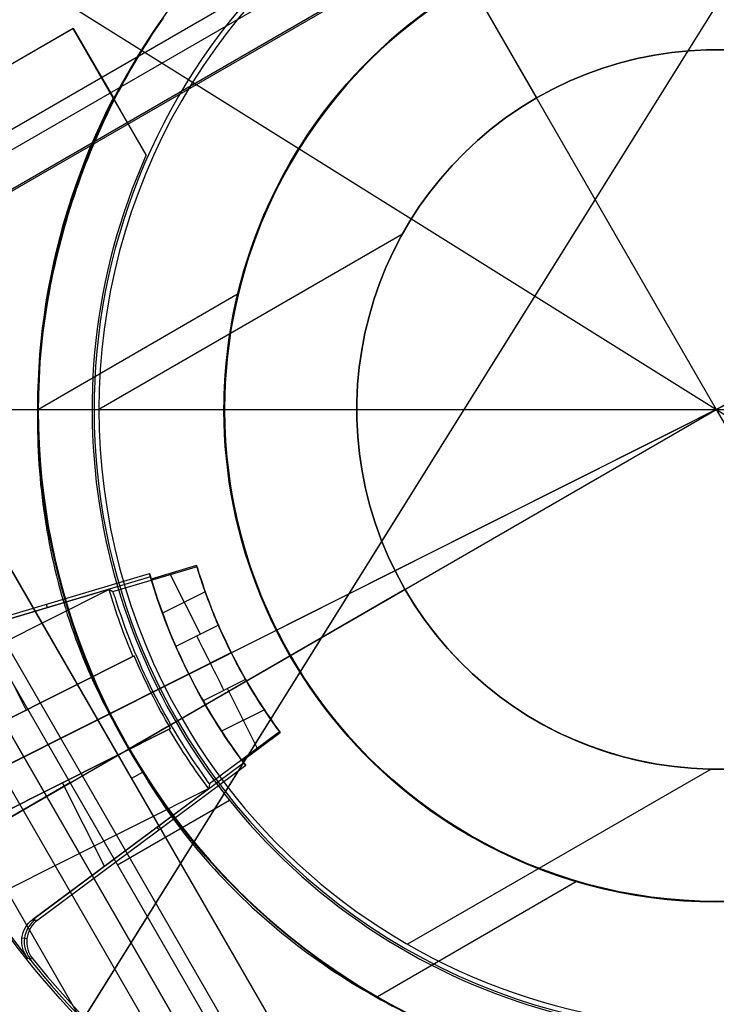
# Model space of a CAD drawing. Extents: x 16051 to 17254, y -2088 to -1046.
# Tile 17 of 62: x 16626 to 16652, y -1727 to -1691. Entities that reach past the tile are written whole.
import ezdxf

# ---------------------------------------------------------------- set-up
doc = ezdxf.new("R2010")
doc.units = 0
doc.layers.get('0').update_dxf_attribs({"linetype": 'CONTINUOUS'})
for name, color, linetype in [('CAPA_01', 7, 'CONTINUOUS'), ('COLOR', 7, 'CONTINUOUS'), ('LUZ', 7, 'CONTINUOUS')]:
    doc.layers.add(name, color=color, linetype=linetype)

msp = doc.modelspace()

# ---------------------------------------------------------------- linework, layer by layer
for p, q in [((16673.91264503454, -1667.320292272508, 105.1250029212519), (16608.18540691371, -1705.267930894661, 105.1250029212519)), ((16671.34880936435, -1669.549117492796, 51.12500292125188), (16611.39754401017, -1704.161996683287, 51.12500292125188)), ((16672.00356566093, -1670.626914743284, 199.6250029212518), (16612.00356566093, -1705.267930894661, 199.6250029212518)), ((16671.94078467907, -1670.735654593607, 200.6250029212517), (16612.12912762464, -1705.267930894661, 200.6250029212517)), ((16632.00356566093, -1670.626914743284, 199.6250029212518), (16645.38059113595, -1693.796602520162, 199.6250029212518)), ((16632.06634664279, -1670.735654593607, 200.6250029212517), (16652.00356566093, -1705.267930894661, 200.6250029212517)), ((16617.47128935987, -1725.205149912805, 200.6250029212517), (16686.53584196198, -1685.330711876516, 200.6250029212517)), ((16640.6305992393, -1685.56937521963, 144.2250029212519), (16645.38059113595, -1693.796602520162, 144.2250029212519)), ((16628.31222271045, -1691.233321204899, 212.0844421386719), (16623.01092019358, -1694.294029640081, 212.0844421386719)), ((16623.01092019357, -1694.294029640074, 218.0844421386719), (16628.31222271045, -1691.233321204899, 218.0844421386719)), ((16623.01092019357, -1694.294029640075, 215.0844421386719), (16628.31222271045, -1691.233321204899, 215.0844421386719)), ((16631.00161048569, -1695.891477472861, 212.0844421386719), (16628.31222271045, -1691.233321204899, 212.0844421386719)), ((16628.31222271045, -1691.233321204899, 212.0844421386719), (16628.31222271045, -1691.233321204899, 218.0844421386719)), ((16628.31222271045, -1691.233321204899, 218.0844421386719), (16629.7914100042, -1693.795348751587, 218.0844421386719)), ((16630.06612553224, -1694.271170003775, 215.0844421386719), (16628.31222271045, -1691.233321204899, 215.0844421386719)), ((16629.65691659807, -1693.56239933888, 218.0844421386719), (16629.65691659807, -1693.56239933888, 212.0844421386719)), ((16645.38059113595, -1693.796602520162, 144.2250029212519), (16645.38059113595, -1693.796602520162, 199.6250029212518)), ((16640.43634263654, -1698.813899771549, 144.2250029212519), (16629.25763281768, -1705.267930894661, 144.2250029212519)), ((16634.39068787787, -1701.016360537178, 108.2592404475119), (16627.02675200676, -1705.267930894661, 108.2592404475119)), ((16652.00356566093, -1705.267930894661, 200.6250029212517), (16671.94078467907, -1739.800207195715, 200.6250029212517)), ((16636.45757114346, -1729.254522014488, 218.0844421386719), (16623.45757114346, -1706.737861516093, 218.0844421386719)), ((16623.45757114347, -1706.737861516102, 223.0844421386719), (16636.45757114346, -1729.254522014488, 223.0844421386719)), ((16636.45757114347, -1729.254522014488, 220.5844421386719), (16623.45757114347, -1706.737861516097, 220.5844421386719)), ((16635.13970639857, -1730.015391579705, 240.584442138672), (16622.13970639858, -1707.498731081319, 240.584442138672)), ((16620.82184165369, -1708.259600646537, 258.0844421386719), (16633.82184165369, -1730.776261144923, 258.0844421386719)), ((16620.82184165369, -1708.259600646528, 261.0844421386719), (16633.82184165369, -1730.776261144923, 261.0844421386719)), ((16633.82184165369, -1730.776261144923, 259.5844421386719), (16620.82184165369, -1708.259600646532, 259.5844421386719)), ((16622.68786705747, -1709.491651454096, 212.0844421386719), (16633.68786705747, -1728.544210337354, 212.0844421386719)), ((16631.9558162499, -1729.544210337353, 235.0844421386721), (16620.9558162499, -1710.491651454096, 235.0844421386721)), ((16630.22376544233, -1730.544210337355, 258.0844421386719), (16619.22376544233, -1711.491651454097, 258.0844421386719)), ((16617.36254950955, -1725.267930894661, 199.6250029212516), (16640.53223728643, -1711.89090541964, 199.6250029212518)), ((16632.3050099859, -1716.640897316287, 144.2250029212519), (16640.53223728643, -1711.89090541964, 144.2250029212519)), ((16640.53223728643, -1711.89090541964, 144.2250029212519), (16640.53223728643, -1711.89090541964, 199.6250029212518)), ((16614.05592703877, -1727.177010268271, 105.1250029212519), (16636.31226279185, -1714.32730883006, 105.1250029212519)), ((16616.81833267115, -1725.58213463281, 51.12500292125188), (16636.29565632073, -1714.336896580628, 51.12500292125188)), ((16630.37301053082, -1717.756337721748, 108.2592404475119), (16636.31226279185, -1714.32730883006, 108.2592404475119)), ((16636.29565632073, -1714.336896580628, 43.50000292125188), (16636.29565632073, -1714.336896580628, 51.12500292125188)), ((16636.31226279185, -1714.32730883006, 105.1250029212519), (16636.31226279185, -1714.32730883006, 108.2592404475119)), ((16627.32184165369, -1719.51793089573, 258.084442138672), (16629.95757114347, -1717.996191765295, 223.0844421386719)), ((16629.95757114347, -1717.996191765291, 223.0844421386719), (16629.95757114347, -1717.996191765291, 218.0844421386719)), ((16630.37301053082, -1717.756337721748, 108.2592404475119), (16630.37301053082, -1717.756337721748, 142.1804616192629)), ((16630.87025800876, -1718.623952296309, 218.0844421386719), (16630.45757114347, -1718.862217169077, 218.0844421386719)), ((16651.80930905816, -1718.51245544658, 144.2250029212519), (16640.6305992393, -1724.966486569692, 144.2250029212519)), ((16628.18786705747, -1719.017930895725, 212.0844421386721), (16624.72376544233, -1721.017930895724, 258.0844421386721)), ((16627.32184165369, -1719.517930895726, 261.0844421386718), (16627.32184165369, -1719.517930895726, 258.0844421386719)), ((16634.06695853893, -1719.665087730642, 212.0844421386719), (16629.93786705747, -1722.049019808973, 212.0844421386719)), ((16646.87909470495, -1722.646915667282, 108.2592404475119), (16639.51515883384, -1726.898486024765, 108.2592404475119))]:
    msp.add_line(p, q)
at = {"extrusion": (0.1124755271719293, 0.1948133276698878, 0.9743700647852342)}
msp.add_lwpolyline([(-15308.55944587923, -6595.994009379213), (-15309.08051549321, -6596.298800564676), (-15309.59963515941, -6596.60845085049), (-15310.11674160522, -6596.922942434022), (-15310.6317717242, -6597.242256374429), (-15311.14466260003, -6597.566372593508), (-15311.6553515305, -6597.895269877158), (-15312.16377605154, -6598.228925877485), (-15312.66987396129, -6598.567317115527), (-15313.17358334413, -6598.91041898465), (-15313.67484259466, -6599.258205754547), (-15314.17359044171, -6599.610650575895), (-15314.66976597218, -6599.967725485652), (-15315.16330865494, -6600.329401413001), (-15315.65415836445, -6600.695648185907), (-15316.14225540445, -6601.066434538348), (-15316.62754053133, -6601.441728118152), (-15317.10995497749, -6601.821495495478), (-15317.58944047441, -6602.205702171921), (-15318.06593927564, -6602.594312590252), (-15318.53939417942, -6602.987290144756), (-15319.00974855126, -6603.384597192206), (-15319.47694634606, -6603.786195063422), (-15319.94093213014, -6604.192044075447), (-15320.40165110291, -6604.602103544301), (-15320.85904911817, -6605.016331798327), (-15321.31307270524, -6605.434686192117), (-15321.7636690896, -6605.857123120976), (-15322.21078621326, -6606.283598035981), (-15322.65437275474, -6606.714065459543), (-15323.09437814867, -6607.148479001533), (-15323.53075260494, -6607.586791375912), (-15323.96344712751, -6608.028954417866), (-15324.3924135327, -6608.474919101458), (-15324.81760446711, -6608.924635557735), (-15325.238973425, -6609.378053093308), (-15325.6564747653, -6609.835120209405), (-15326.070063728, -6610.295784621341), (-15326.47969645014, -6610.759993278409), (-15326.88532998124, -6611.22769238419), (-15327.28692229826, -6611.698827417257), (-15327.68443231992, -6612.173343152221), (-15328.07781992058, -6612.651183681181), (-15328.4670459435, -6613.132292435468), (-15328.85207221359, -6613.616612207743), (-15329.23286154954, -6614.104085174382), (-15329.60937777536, -6614.594652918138), (-15329.98158573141, -6615.08825645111), (-15330.34945128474, -6615.584836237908), (-15330.71294133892, -6616.084332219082), (-15331.07202384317, -6616.586683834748), (-15331.42666780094, -6617.091830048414), (-15331.77684327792, -6617.599709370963), (-15332.12252140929, -6618.11025988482), (-15332.46367440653, -6618.623419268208), (-15332.80027556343, -6619.139124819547), (-15333.13229926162, -6619.657313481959), (-15333.45972097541, -6620.177921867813), (-15333.78251727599, -6620.700886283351), (-15334.10066583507, -6621.226142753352), (-15334.41414542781, -6621.753627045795), (-15334.72293593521, -6622.283274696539), (-15335.02701834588, -6622.815021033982), (-15335.32637475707, -6623.348801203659), (-15335.62098837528, -6623.884550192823), (-15335.91084351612, -6624.422202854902), (-15336.19592560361, -6624.961693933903), (-15336.4762211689, -6625.502958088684), (-15336.75171784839, -6626.045929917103), (-15337.02240438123, -6626.590543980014), (-15337.28827060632, -6627.136734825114), (-15337.54930745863, -6627.684437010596), (-15337.80550696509, -6628.233585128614), (-15338.0568622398, -6628.784113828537), (-15338.30336747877, -6629.335957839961), (-15338.54501795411, -6629.889051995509), (-15338.78181000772, -6630.443331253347), (-15339.01374104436, -6630.998730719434), (-15339.24080952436, -6631.555185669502), (-15339.46301495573, -6632.112631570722), (-15339.68035788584, -6632.671004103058), (-15339.89283989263, -6633.230239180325), (-15340.10046357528, -6633.790272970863), (-15340.30323254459, -6634.351041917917), (-15340.50115141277, -6634.912482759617), (-15340.69422578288, -6635.474532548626), (-15340.88246223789, -6636.037128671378), (-15341.06586832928, -6636.600208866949), (-15341.2444525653, -6637.163711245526), (-15341.41822439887, -6637.727574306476), (-15341.58719421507, -6638.291736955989), (-15341.75137331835, -6638.856138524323), (-15341.91077391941, -6639.420718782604), (-15342.06540912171, -6639.9854179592), (-15342.21529290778, -6640.550176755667), (-15342.36044012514, -6641.114936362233), (-15342.50086647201, -6641.67963847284), (-15342.63658848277, -6642.24422529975), (-15342.76762351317, -6642.808639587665), (-15342.89398972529, -6643.372824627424), (-15343.01570607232, -6643.936724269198), (-15343.13279228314, -6644.500282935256), (-15343.24526884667, -6645.06344563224), (-15343.35315699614, -6645.626157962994), (-15343.4564786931, -6646.188366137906), (-15343.55525661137, -6646.750016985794), (-15343.64951412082, -6647.311057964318), (-15343.73927527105, -6647.871437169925), (-15343.82456477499, -6648.431103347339), (-15343.90540799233, -6648.990005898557), (-15343.98183091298, -6649.548094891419), (-15344.05386014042, -6650.105321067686), (-15344.12152287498, -6650.661635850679), (-15344.18484689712, -6651.216991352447), (-15344.24386055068, -6651.771340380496), (-15344.29859272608, -6652.324636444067), (-15344.34907284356, -6652.876833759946), (-15344.39533083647, -6653.427887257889), (-15344.43739713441, -6653.977752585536), (-15344.47530264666, -6654.526386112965), (-15344.50907874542, -6655.073744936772), (-15344.53875724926, -6655.61978688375), (-15344.56437040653, -6656.164470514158), (-15344.58595087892, -6656.707755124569), (-15344.60353172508, -6657.249600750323), (-15344.61714638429, -6657.789968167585), (-15344.62682866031, -6658.328818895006), (-15344.63261270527, -6658.866115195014), (-15344.63453300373, -6659.401820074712), (-15344.63278133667, -6659.913463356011), (-15344.62750615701, -6660.426560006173), (-15344.61867739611, -6660.941077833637), (-15344.60626526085, -6661.456984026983), (-15344.59024024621, -6661.974245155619), (-15344.57057314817, -6662.492827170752), (-15344.54723507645, -6663.012695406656), (-15344.52019746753, -6663.533814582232), (-15344.48943209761, -6664.056148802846), (-15344.45491109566, -6664.579661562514), (-15344.4166069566, -6665.104315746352), (-15344.37449255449, -6665.630073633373), (-15344.32854115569, -6666.156896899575), (-15344.27872643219, -6666.68474662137), (-15344.22502247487, -6667.213583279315), (-15344.16740380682, -6667.743366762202), (-15344.1058453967, -6668.274056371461), (-15344.04032267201, -6668.805610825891), (-15343.97081153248, -6669.337988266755), (-15343.89728836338, -6669.871146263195), (-15343.8197300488, -6670.405041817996), (-15343.73811398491, -6670.939631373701), (-15343.65241809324, -6671.474870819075), (-15343.56262083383, -6672.010715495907), (-15343.46870121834, -6672.547120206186), (-15343.37063882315, -6673.084039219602), (-15343.26841380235, -6673.621426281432), (-15343.16200690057, -6674.159234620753), (-15343.05139946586, -6674.697416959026), (-15342.93657346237, -6675.23592551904), (-15342.81751148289, -6675.774712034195), (-15342.69419676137, -6676.313727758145), (-15342.5666131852, -6676.852923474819), (-15342.43474530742, -6677.392249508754), (-15342.29857835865, -6677.9316557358), (-15342.15809825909, -6678.471091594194), (-15342.01329163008, -6679.010506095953), (-15341.86414580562, -6679.549847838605), (-15341.71064884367, -6680.089065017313), (-15341.55278953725, -6680.628105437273), (-15341.39055742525, -6681.166916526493), (-15341.22394280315, -6681.705445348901), (-15341.05293673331, -6682.243638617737), (-15340.87753105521, -6682.781442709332), (-15340.69771839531, -6683.318803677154), (-15340.51349217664, -6683.855667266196), (-15340.32484662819, -6684.391978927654), (-15340.13177679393, -6684.927683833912), (-15339.93427854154, -6685.462726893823), (-15339.73234857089, -6685.997052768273), (-15339.5259844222, -6686.530605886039), (-15339.31518448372, -6687.063330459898), (-15339.09994799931, -6687.595170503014), (-15338.88027507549, -6688.126069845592), (-15338.6561666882, -6688.655972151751), (-15338.42762468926, -6689.184820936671), (-15338.1946518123, -6689.712559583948), (-15337.95725167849, -6690.239131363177), (-15337.71542880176, -6690.76447944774), (-15337.46918859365, -6691.288546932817), (-15337.21853736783, -6691.811276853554), (-15336.9634823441, -6692.332612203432), (-15336.70403165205, -6692.852495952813), (-15336.44019433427, -6693.370871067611), (-15336.17198034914, -6693.88768052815), (-15335.89940057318, -6694.402867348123), (-15335.62246680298, -6694.916374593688), (-15335.34119175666, -6695.428145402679), (-15335.05558907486, -6695.938123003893), (-15334.76567332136, -6696.446250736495), (-15334.47145998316, -6696.952472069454), (-15334.17296547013, -6697.456730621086), (-15333.87020711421, -6697.958970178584), (-15333.56320316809, -6698.459134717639), (-15333.25197280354, -6698.957168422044), (-15332.93653610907, -6699.4530157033), (-15332.61691408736, -6699.946621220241), (-15332.29312865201, -6700.437929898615), (-15331.96520262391, -6700.926886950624), (-15331.63315972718, -6701.413437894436), (-15331.2970245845, -6701.897528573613), (-15330.95682271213, -6702.379105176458), (-15330.6125805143, -6702.85811425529), (-15330.26432527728, -6703.334502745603), (-15329.91208516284, -6703.808217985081), (-15329.55588920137, -6704.279207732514), (-15329.19576728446, -6704.747420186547), (-15328.83175015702, -6705.212804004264), (-15328.463869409, -6705.675308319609), (-15328.09215746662, -6706.134882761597), (-15327.71664758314, -6706.591477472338), (-15327.33737382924, -6707.045043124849), (-15326.95437108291, -6707.495530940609), (-15326.56767501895, -6707.942892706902), (-15326.17732209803, -6708.387080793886), (-15325.78334955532, -6708.828048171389), (-15325.38579538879, -6709.26574842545), (-15324.98469834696, -6709.700135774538), (-15324.58009791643, -6710.131165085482), (-15324.17203430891, -6710.558791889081), (-15323.76054844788, -6710.982972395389), (-15323.34568195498, -6711.403663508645), (-15322.92747713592, -6711.820822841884), (-15322.50597696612, -6712.23440873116), (-15322.08122507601, -6712.644380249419), (-15321.65326573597, -6713.050697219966), (-15321.222143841, -6713.453320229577), (-15320.78790489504, -6713.852210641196), (-15320.35059499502, -6714.247330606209), (-15319.91026081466, -6714.63864307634), (-15319.46694958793, -6715.026111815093), (-15319.02070909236, -6715.409701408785), (-15318.57158763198, -6715.789377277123), (-15318.11963402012, -6716.165105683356), (-15317.66489756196, -6716.53685374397), (-15317.20742803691, -6716.904589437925), (-15316.74727568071, -6717.268281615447), (-15316.28449116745, -6717.627900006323), (-15315.81912559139, -6717.983415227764), (-15315.35123044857, -6718.334798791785), (-15314.88085761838, -6718.682023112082), (-15314.40805934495, -6719.02506151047), (-15313.93288821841, -6719.363888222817), (-15313.45539715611, -6719.698478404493), (-15312.97563938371, -6720.028808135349), (-15312.49366841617, -6720.354854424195), (-15312.00953803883, -6720.676595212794), (-15311.52330228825, -6720.994009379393)], dxfattribs=at)
for points in [[(16631.62167511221, -1690.856461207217), (16631.48264025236, -1691.057821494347), (16631.34558590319, -1691.26055345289), (16631.21051865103, -1691.46463496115), (16631.07744508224, -1691.670043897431), (16630.94637178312, -1691.876758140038), (16630.81730534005, -1692.084755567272), (16630.69025233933, -1692.29401405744), (16630.56521936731, -1692.504511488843), (16630.44221301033, -1692.716225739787), (16630.32123985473, -1692.929134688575), (16630.20230648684, -1693.14321621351), (16630.085419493, -1693.358448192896), (16629.97058545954, -1693.574808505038), (16629.85781097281, -1693.792275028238), (16629.74710261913, -1694.010825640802), (16629.63846698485, -1694.230438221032), (16629.5319106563, -1694.451090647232), (16629.42744021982, -1694.672760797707), (16629.32506226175, -1694.895426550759), (16629.22478336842, -1695.119065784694), (16629.12661012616, -1695.343656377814), (16629.03054912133, -1695.569176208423), (16628.93660694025, -1695.795603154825), (16628.84479016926, -1696.022915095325), (16628.75510539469, -1696.251089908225), (16628.66755920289, -1696.480105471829), (16628.58215818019, -1696.709939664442), (16628.49890891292, -1696.940570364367), (16628.41781798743, -1697.171975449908), (16628.33889199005, -1697.404132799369), (16628.26213750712, -1697.637020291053), (16628.18756112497, -1697.870615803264), (16628.11516942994, -1698.104897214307), (16628.04496900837, -1698.339842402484), (16627.97696644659, -1698.5754292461), (16627.91116833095, -1698.811635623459), (16627.84758124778, -1699.048439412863), (16627.7862117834, -1699.285818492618), (16627.72706652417, -1699.523750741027), (16627.67015205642, -1699.762214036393), (16627.61547496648, -1700.001186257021), (16627.56304184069, -1700.240645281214), (16627.5128592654, -1700.480568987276), (16627.46493382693, -1700.720935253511), (16627.41927211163, -1700.961721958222), (16627.37588070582, -1701.202906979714), (16627.33476619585, -1701.44446819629), (16627.29593516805, -1701.686383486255), (16627.25939420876, -1701.928630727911), (16627.22514990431, -1702.171187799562), (16627.19320884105, -1702.414032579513), (16627.16357760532, -1702.657142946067), (16627.13626278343, -1702.900496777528), (16627.11127096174, -1703.1440719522), (16627.08860872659, -1703.387846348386), (16627.06828266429, -1703.631797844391), (16627.0502993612, -1703.875904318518), (16627.03466540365, -1704.120143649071), (16627.02138737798, -1704.364493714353), (16627.01047187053, -1704.608932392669), (16627.00192546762, -1704.853437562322), (16626.9957547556, -1705.097987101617), (16626.99196632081, -1705.342558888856), (16626.99056674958, -1705.587130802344), (16626.99156262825, -1705.831680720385), (16626.99496054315, -1706.076186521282), (16627.00076708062, -1706.320626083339), (16627.008988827, -1706.56497728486), (16627.01963236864, -1706.809218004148), (16627.03270429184, -1707.053326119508), (16627.04821118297, -1707.297279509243), (16627.06615962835, -1707.541056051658), (16627.08655621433, -1707.784633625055), (16627.10940752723, -1708.027990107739), (16627.1347201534, -1708.271103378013), (16627.16250067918, -1708.513951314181), (16627.1927556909, -1708.756511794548), (16627.22549177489, -1708.998762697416), (16627.26071551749, -1709.24068190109), (16627.29843350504, -1709.482247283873), (16627.33865232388, -1709.72343672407), (16627.38137856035, -1709.964228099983), (16627.42661880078, -1710.204599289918), (16627.47437963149, -1710.444528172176), (16627.52466763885, -1710.683992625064), (16627.57748940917, -1710.922970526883), (16627.63285152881, -1711.161439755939), (16627.69076058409, -1711.399378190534), (16627.75122316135, -1711.636763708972), (16627.81424584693, -1711.873574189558), (16627.87983522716, -1712.109787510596), (16627.94799788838, -1712.345381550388), (16628.01874041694, -1712.580334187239), (16628.09206939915, -1712.814623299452), (16628.16799142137, -1713.048226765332), (16628.24651306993, -1713.281122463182), (16628.32764093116, -1713.513288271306), (16628.41138159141, -1713.744702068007), (16628.497741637, -1713.975341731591), (16628.58672765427, -1714.205185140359), (16628.67834622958, -1714.434210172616), (16628.77260394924, -1714.662394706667), (16628.8695073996, -1714.889716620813), (16628.96906316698, -1715.116153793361), (16629.07127783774, -1715.341684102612), (16629.17615799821, -1715.566285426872), (16629.28371023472, -1715.789935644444), (16629.39394113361, -1716.012612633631), (16629.50685728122, -1716.234294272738), (16629.62246526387, -1716.454958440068), (16629.74077166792, -1716.674583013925), (16629.8617830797, -1716.893145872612), (16629.98550608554, -1717.110624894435), (16630.11194727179, -1717.326997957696), (16630.24111322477, -1717.542242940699), (16630.37301053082, -1717.756337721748)], [(16630.37301053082, -1717.756337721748), (16630.492473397, -1717.977611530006), (16630.61429804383, -1718.197095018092), (16630.73846202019, -1718.414782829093), (16630.86494287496, -1718.630669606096), (16630.99371815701, -1718.844749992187), (16631.12476541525, -1719.057018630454), (16631.25806219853, -1719.267470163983), (16631.39358605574, -1719.476099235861), (16631.53131453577, -1719.682900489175), (16631.6712251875, -1719.887868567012), (16631.81329555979, -1720.090998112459), (16631.95750320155, -1720.292283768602), (16632.10382566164, -1720.491720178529), (16632.25224048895, -1720.689301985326), (16632.40272523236, -1720.88502383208), (16632.55525744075, -1721.078880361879), (16632.70981466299, -1721.270866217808), (16632.86637444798, -1721.460976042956), (16633.02491434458, -1721.649204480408), (16633.18541190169, -1721.835546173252), (16633.34784466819, -1722.019995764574), (16633.51219019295, -1722.202547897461), (16633.67842602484, -1722.383197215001), (16633.84652971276, -1722.56193836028), (16634.01647880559, -1722.738765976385), (16634.18825085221, -1722.913674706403), (16634.36182340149, -1723.086659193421), (16634.53717400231, -1723.257714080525), (16634.71428020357, -1723.426834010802), (16634.89311955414, -1723.59401362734), (16635.07366960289, -1723.759247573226), (16635.25590789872, -1723.922530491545), (16635.4398119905, -1724.083857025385), (16635.62535942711, -1724.243221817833), (16635.81252775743, -1724.400619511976), (16636.00129453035, -1724.556044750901), (16636.19163729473, -1724.709492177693), (16636.38353359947, -1724.860956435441), (16636.57696099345, -1725.010432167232), (16636.77189702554, -1725.157914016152), (16636.96831924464, -1725.303396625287), (16637.16620519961, -1725.446874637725), (16637.36553243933, -1725.588342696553), (16637.5662785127, -1725.727795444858), (16637.76842096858, -1725.865227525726), (16637.97193735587, -1726.000633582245), (16638.17680522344, -1726.1340082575), (16638.38300212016, -1726.265346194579), (16638.59050559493, -1726.39464203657), (16638.79929319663, -1726.521890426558), (16639.00934247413, -1726.647086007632), (16639.22063097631, -1726.770223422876), (16639.43313625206, -1726.891297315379), (16639.64683585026, -1727.010302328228), (16639.86170731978, -1727.127233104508), (16640.07772820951, -1727.242084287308)]]:
    msp.add_lwpolyline(points)
at = {"extrusion": (0.866025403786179, 0.4999999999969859, 1.484618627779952e-12)}
msp.add_lwpolyline([(-9781.765505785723, 218.084442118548), (-9781.768176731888, 217.873381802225), (-9781.776341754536, 217.6583224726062), (-9781.790229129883, 217.4400365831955), (-9781.810067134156, 217.2192965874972), (-9781.836041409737, 216.9968705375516), (-9781.868159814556, 216.7735081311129), (-9781.906383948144, 216.5499542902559), (-9781.95067541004, 216.3269539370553), (-9782.000957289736, 216.1052151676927), (-9782.056978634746, 215.8854085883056), (-9782.118439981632, 215.6682228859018), (-9782.185041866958, 215.4543467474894), (-9782.256441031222, 215.244454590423), (-9782.332131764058, 215.0391679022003), (-9782.41157092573, 214.8390959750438), (-9782.4942153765, 214.6448481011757), (-9782.589357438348, 214.4360095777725), (-9782.6918776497, 214.2257070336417), (-9782.801638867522, 214.0147886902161), (-9782.918503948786, 213.8041027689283), (-9783.042292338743, 213.5944726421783), (-9783.172649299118, 213.3866219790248), (-9783.309176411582, 213.1812494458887), (-9783.4514752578, 212.9790537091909), (-9783.599124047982, 212.7806795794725), (-9783.751547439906, 212.5866587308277), (-9783.908116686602, 212.3975201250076), (-9784.068203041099, 212.2137927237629), (-9784.185906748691, 212.084442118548)], dxfattribs=at)
at = {"extrusion": (0, 0, -1)}
for centre, radius, start, end in [((-16652.00356566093, -1705.267930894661, -89.37470231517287), 70.9424557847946, 329.9999999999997, 149.9999999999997), ((-16652.00356566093, -1705.267930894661, -46.50000292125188), 70.9424557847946, 329.9999999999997, 149.9999999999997), ((-16652.00356566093, -1705.267930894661, -259.6250029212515), 65.00000000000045, 330.0000000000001, 149.9999999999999), ((-16652.00356566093, -1705.267930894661, -259.6250029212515), 64, 329.9999999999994, 149.9999999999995), ((-16652.00356566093, -1705.267930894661, -88.12500292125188), 52.0912327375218, 329.9999999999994, 149.9999999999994), ((-16652.00356566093, -1705.267930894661, -62.12500292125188), 47.0345567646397, 330.0000000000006, 150.0000000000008), ((-16652.00356566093, -1705.267930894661, -199.6250029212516), 39.9999999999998, 330.0000000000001, 150.0000000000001), ((-16652.00356566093, -1705.267930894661, -89.37470231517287), 70.94245578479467, 149.9999999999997, 329.9999999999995), ((-16652.00356566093, -1705.267930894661, -46.50000292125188), 70.94245578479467, 149.9999999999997, 329.9999999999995), ((-16652.00356566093, -1705.267930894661, -259.6250029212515), 65.00000000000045, 150.0000000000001, 329.9999999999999), ((-16652.00356566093, -1705.267930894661, -259.6250029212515), 64, 149.9999999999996, 329.9999999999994), ((-16652.00356566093, -1705.267930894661, -88.12500292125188), 52.09123273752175, 149.9999999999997, 329.9999999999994), ((-16652.00356566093, -1705.267930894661, -62.12500292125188), 47.0345567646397, 150.0000000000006, 330.0000000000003), ((-16652.00356566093, -1705.267930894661, -43.50000292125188), 18.1379313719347, 330.0000000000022, 150.0000000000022), ((-16652.00356566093, -1705.267930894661, -108.2592404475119), 18.1187558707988, 329.9999999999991, 149.9999999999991), ((-16652.00356566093, -1705.267930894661, -199.6250029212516), 39.9999999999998, 150.0000000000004, 330.0000000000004), ((-16652.00356566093, -1705.267930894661, -51.12500292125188), 18.1379313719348, 330.0000000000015, 150.0000000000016), ((-16652.00356566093, -1705.267930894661, -199.6250029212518), 13.2459490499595, 330.0000000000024, 150.0000000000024), ((-16652.00356566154, -1705.267930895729, -218.0844421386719), 25.00000000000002, 243.4398127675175, 27.31636115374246), ((-16652.00356566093, -1705.267930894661, -51.12500292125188), 18.1379313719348, 150.0000000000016, 330.0000000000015), ((-16652.00356566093, -1705.267930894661, -43.50000292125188), 18.1379313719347, 150.0000000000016, 330.0000000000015), ((-16652.00356566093, -1705.267930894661, -108.2592404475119), 18.1187558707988, 149.9999999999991, 329.9999999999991), ((-16652.00356566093, -1705.267930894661, -199.6250029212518), 13.2459490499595, 150.0000000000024, 330.0000000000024), ((-16652.00356566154, -1705.267930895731, -223.0844421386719), 29.99999999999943, 177.4999999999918, 302.5000000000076), ((-16652.00356566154, -1705.267930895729, -219.5844421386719), 29.99999999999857, 177.4999999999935, 302.5000000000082)]:
    msp.add_arc(centre, radius, start, end, dxfattribs=at)
for centre, radius, start, end in [((16652.00356566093, -1705.267930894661, 89.37470231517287), 73.2424557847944, 30.0000000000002, 210.0000000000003), ((16652.00356566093, -1705.267930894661, 68.68735261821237), 73.24245578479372, 91.17126672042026, 191.5820307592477), ((16652.00356566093, -1705.267930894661, 46.50000292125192), 71.7424557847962, 52.49999999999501, 187.5000000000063), ((16652.00356570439, -1705.267930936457, 88.63012703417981), 71.44457953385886, 30.0000000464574, 209.9999999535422), ((16652.00356566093, -1705.267930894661, 89.05580518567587), 71.21139006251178, 29.99999999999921, 209.9999999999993), ((16652.00356566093, -1705.267930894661, 67.93735261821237), 70.94245578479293, 93.83645893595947, 193.7167436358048), ((16652.00356566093, -1705.267930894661, 245.6831232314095), 64.99999999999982, 29.99999999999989, 209.9999999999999), ((16652.00356566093, -1705.267930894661, 245.6831232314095), 63.99999999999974, 30.00000000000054, 210.0000000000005), ((16652.00356566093, -1705.267930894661, 211.3914713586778), 58.01326896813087, 30.00000000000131, 209.9999999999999), ((16652.00356566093, -1705.267930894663, 212.0545527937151), 57.26209357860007, 30.000000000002, 209.9999999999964), ((16652.00356566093, -1705.267930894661, 67.12500292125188), 53.58193971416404, 30.00000000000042, 210.0000000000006), ((16652.00356566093, -1705.267930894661, 65.62055118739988), 53.58193971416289, 29.99999999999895, 209.9999999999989), ((16652.00356566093, -1705.267930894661, 67.12500292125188), 52.09123273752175, 30.00000000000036, 210.0000000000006), ((16652.00356566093, -1705.267930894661, 77.62500292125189), 52.09123273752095, 29.99999999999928, 209.9999999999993), ((16652.00356566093, -1705.267930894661, 105.1250029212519), 43.8181587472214, 29.99999999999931, 209.9999999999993), ((16652.00356566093, -1705.267930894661, 52.53957701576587), 42.50584972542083, 29.99999999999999, 210.0000000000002), ((16652.00356566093, -1705.267930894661, 200.6250029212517), 39.87443803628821, 29.99999999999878, 209.999999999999), ((16652.00356566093, -1705.267930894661, 89.37470231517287), 73.2424557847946, 210.0000000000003, 30.00000000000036), ((16652.00356564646, -1705.267930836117, 88.63012703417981), 71.4445795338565, 210.0000000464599, 29.99999995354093), ((16652.00356566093, -1705.267930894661, 89.05580518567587), 71.21139006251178, 209.9999999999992, 29.99999999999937), ((16652.00356566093, -1705.267930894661, 245.6831232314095), 65.00000000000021, 209.9999999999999, 29.99999999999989), ((16652.00356566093, -1705.267930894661, 245.6831232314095), 64.00000000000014, 210.0000000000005, 30.00000000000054), ((16652.00356566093, -1705.267930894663, 211.3914713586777), 58.01326896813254, 209.999999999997, 30.00000000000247), ((16652.00356566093, -1705.267930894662, 212.0545527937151), 57.26209357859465, 209.9999999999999, 30.00000000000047), ((16652.00356566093, -1705.267930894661, 67.12500292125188), 53.5819397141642, 210.0000000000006, 30.00000000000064), ((16652.00356566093, -1705.267930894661, 65.62055118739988), 53.5819397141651, 210.0000000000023, 30.00000000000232), ((16652.00356566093, -1705.267930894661, 67.12500292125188), 52.0912327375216, 210.0000000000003, 30.00000000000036), ((16652.00356566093, -1705.267930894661, 77.62500292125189), 52.09123273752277, 210.0000000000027, 30.00000000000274), ((16652.00356566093, -1705.267930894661, 108.2592404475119), 24.9768136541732, 29.99999999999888, 209.9999999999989), ((16652.00356566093, -1705.267930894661, 125.2198510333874), 24.97681365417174, 29.99999999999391, 209.9999999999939), ((16652.00356566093, -1705.267930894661, 144.2327851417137), 22.92449013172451, 29.99999999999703, 209.999999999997), ((16652.00356566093, -1705.267930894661, 144.2250029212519), 22.7459328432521, 30.00000000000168, 210.0000000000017), ((16652.00356566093, -1705.267930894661, 105.1250029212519), 43.8181587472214, 209.9999999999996, 29.99999999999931), ((16652.00356566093, -1705.267930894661, 52.53957701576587), 42.50584972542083, 210, 30.00000000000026), ((16652.00356566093, -1705.267930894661, 200.6250029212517), 39.8744380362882, 209.999999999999, 29.99999999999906), ((16652.00356566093, -1705.267930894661, 47.31250292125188), 18.13793137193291, 29.99999999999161, 209.9999999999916), ((16652.00356566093, -1705.267930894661, 105.1250029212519), 18.1187558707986, 30.00000000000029, 210.0000000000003), ((16652.00356566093, -1705.267930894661, 106.6921216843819), 18.11875587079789, 29.99999999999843, 209.9999999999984), ((16652.00356566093, -1705.267930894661, 144.2250029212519), 13.2459490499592, 29.99999999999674, 209.9999999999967), ((16652.00356566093, -1705.267930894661, 171.9250029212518), 13.24594904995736, 29.99999999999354, 209.9999999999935), ((16652.00356566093, -1705.267930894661, 108.2592404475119), 24.9768136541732, 209.9999999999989, 29.99999999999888), ((16652.00356566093, -1705.267930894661, 125.2198510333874), 24.97681365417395, 210.0000000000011, 30.00000000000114), ((16652.00356566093, -1705.267930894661, 144.2327851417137), 22.92449013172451, 209.999999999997, 29.99999999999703), ((16652.00356566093, -1705.267930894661, 144.2250029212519), 22.7459328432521, 210.0000000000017, 30.00000000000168), ((16652.00356566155, -1705.267930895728, 212.0844421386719), 23.00000000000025, 155.9413298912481, 296.2606647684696), ((16652.00356566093, -1705.267930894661, 47.31250292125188), 18.13793137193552, 210.0000000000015, 30.00000000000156), ((16652.00356566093, -1705.267930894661, 105.1250029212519), 18.1187558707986, 210.0000000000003, 30.00000000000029), ((16652.00356566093, -1705.267930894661, 106.6921216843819), 18.1187558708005, 210.0000000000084, 30.00000000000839), ((16652.00356566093, -1705.267930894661, 144.2250029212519), 13.2459490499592, 209.9999999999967, 29.99999999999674), ((16652.00356566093, -1705.267930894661, 171.9250029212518), 13.24594904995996, 209.9999999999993, 29.9999999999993), ((16652.00356566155, -1705.267930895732, 223.0844421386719), 30.99999999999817, 234.7938624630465, 5.206137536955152), ((16652.00356566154, -1705.267930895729, 217.5844421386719), 31.00000000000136, 235.5081428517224, 4.491857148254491), ((16652.00356566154, -1705.267930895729, 212.0844421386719), 31.00000000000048, 237.4893341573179, 2.510665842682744), ((16652.00356566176, -1705.2679308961, 216.0844421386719), 29.99999999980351, 237.4999999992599, 2.500000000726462), ((16652.00356467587, -1705.267929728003, 216.0844421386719), 26.00000093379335, 257.8348712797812, 2.49999733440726), ((16652.00356566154, -1705.267930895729, 217.091535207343), 25.99999999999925, 257.8348686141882, 2.500000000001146), ((16652.00356566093, -1705.267930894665, 88.12500292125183), 70.93945536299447, 254.9999999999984, 345.0000000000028)]:
    msp.add_arc(centre, radius, start, end)
at = {"extrusion": (-0.5000000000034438, 0.8660254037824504, 3.820989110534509e-12)}
msp.add_arc((-13545.49965610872, 142.1804617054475, -9802.807131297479), 2.052323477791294, 359.9999986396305, 94.9911880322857, dxfattribs=at)
at = {"extrusion": (0.5000000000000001, -0.8660254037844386, 0)}
msp.add_arc((13553.42414632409, 218.0844421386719, 9802.807131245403), 10, 180, 216.8698976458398, dxfattribs=at)
at = {"layer": 'CAPA_01'}
msp.add_point((16652.00356566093, -1705.267930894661, 43.50000292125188), dxfattribs=at)
at = {"layer": 'COLOR'}
for p, q in [((16579.00356599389, -1705.267947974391, 43.50000292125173), (16725.00357959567, -1705.267947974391, 43.50000292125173)), ((16629.77342025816, -1711.9753617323, 42.67106117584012), (16632.79941308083, -1711.072214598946, 42.67106099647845)), ((16632.85707512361, -1711.017278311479, 40.60000054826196), (16631.18016910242, -1711.51777284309, 40.60000054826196)), ((16632.79941308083, -1711.072214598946, 42.67106099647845), (16632.86714688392, -1711.050704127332, 42.60000054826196)), ((16631.15442904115, -1711.431383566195, 35.43574468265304), (16621.88136419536, -1714.199051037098, 35.43574468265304)), ((16621.97065411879, -1714.040595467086, 28.20000054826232), (16631.11896631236, -1711.310162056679, 28.2000005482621)), ((16631.18016910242, -1711.51777284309, 40.60000054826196), (16631.11896631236, -1711.310162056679, 28.2000005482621)), ((16632.99425082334, -1713.544170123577, 40.60000054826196), (16631.87479065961, -1711.310453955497, 40.60000054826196)), ((16621.39859464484, -1716.019755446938, 35.60000054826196), (16629.62165158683, -1711.898647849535, 35.60000054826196)), ((16621.8793372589, -1714.202648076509, 35.60000054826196), (16629.61980260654, -1711.892404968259, 35.60000054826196)), ((16629.61980260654, -1711.892404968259, 35.60000054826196), (16629.77342025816, -1711.9753617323, 42.67106117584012)), ((16629.83649191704, -1712.168963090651, 42.87461420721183), (16629.77342025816, -1711.9753617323, 42.67106117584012)), ((16633.17509727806, -1711.985760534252, 40.60000054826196), (16631.5998487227, -1712.775219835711, 40.60000054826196)), ((16627.31299674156, -1712.446103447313, 28.20000054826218), (16627.3499381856, -1712.569875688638, 35.60000054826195)), ((16626.57490323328, -1716.334089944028, 35.60000054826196), (16625.03471970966, -1713.260882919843, 35.60000054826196)), ((16633.65849254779, -1713.211275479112, 40.60000054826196), (16632.09172184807, -1713.99648597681, 40.60000054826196)), ((16630.55237759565, -1714.340719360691, 38.60000054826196), (16622.31523597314, -1718.468885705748, 38.60000054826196)), ((16622.33866851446, -1718.457142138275, 37.10000054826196), (16630.52892159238, -1714.352474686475, 37.10000054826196)), ((16622.36210101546, -1718.445398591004, 35.60000054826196), (16630.50546548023, -1714.364230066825, 35.60000054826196)), ((16630.50546548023, -1714.364230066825, 35.60000054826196), (16630.55237759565, -1714.340719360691, 38.60000054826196)), ((16632.56694908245, -1715.008910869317, 40.10000054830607), (16634.13146697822, -1714.22482939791, 40.10000054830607)), ((16634.13145968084, -1714.224814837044, 40.10000054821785), (16634.13146697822, -1714.22482939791, 40.10000054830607)), ((16634.13146697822, -1714.22482939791, 40.10000054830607), (16634.13147062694, -1714.224836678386, 42.60000054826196)), ((16598.8180666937, -1731.922675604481, 28.2000005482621), (16632.56695273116, -1715.008918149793, 28.2000005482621)), ((16632.56694908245, -1715.008910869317, 40.10000054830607), (16632.56694178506, -1715.008896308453, 40.10000054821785)), ((16632.56695273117, -1715.008918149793, 28.2000005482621), (16632.56694908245, -1715.008910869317, 40.10000054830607)), ((16634.66035347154, -1715.210343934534, 40.60000054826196), (16633.09358290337, -1715.995554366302, 40.60000054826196)), ((16635.11558745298, -1717.776983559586, 40.60000054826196), (16633.99611262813, -1715.543238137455, 40.60000054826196)), ((16620.7213172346, -1720.945535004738, 38.60000054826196), (16631.18123688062, -1715.703390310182, 38.60000054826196)), ((16631.24794225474, -1715.669959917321, 42.87461420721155), (16631.18123688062, -1715.703390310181, 38.60000054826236)), ((16626.4338067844, -1716.404802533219, 38.60000054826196), (16626.4338067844, -1716.404802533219, 35.60000054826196)), ((16635.35282453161, -1716.331095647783, 40.60000054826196), (16633.77757612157, -1717.120554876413, 40.60000054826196)), ((16623.65937563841, -1721.150916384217, 38.60000054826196), (16631.89651726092, -1717.022750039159, 38.60000054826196)), ((16631.89651726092, -1717.022750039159, 38.60000054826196), (16631.8496051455, -1717.046260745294, 35.60000054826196)), ((16623.68280817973, -1721.139172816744, 37.10000054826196), (16631.87306120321, -1717.034505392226, 37.10000054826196)), ((16631.8496051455, -1717.046260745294, 35.60000054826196), (16623.70624068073, -1721.127429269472, 35.60000054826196)), ((16635.85983988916, -1717.178841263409, 42.67106117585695), (16633.32523141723, -1719.062472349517, 42.67106117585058)), ((16634.53376462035, -1718.209373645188, 40.60000054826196), (16635.93836162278, -1717.165526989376, 40.60000054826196)), ((16635.91761168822, -1717.137452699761, 42.60000054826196), (16635.85983988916, -1717.178841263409, 42.67106117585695)), ((16626.82033425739, -1724.054030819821, 35.43574468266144), (16634.58756683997, -1718.281699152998, 35.43574468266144)), ((16634.66345463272, -1718.382661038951, 28.2000005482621), (16627.00071639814, -1724.077336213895, 28.2000005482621)), ((16634.66345463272, -1718.382661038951, 28.2000005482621), (16634.53376462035, -1718.209373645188, 40.60000054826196)), ((16627.77794644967, -1719.086833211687, 35.60000054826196), (16627.77794644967, -1719.086833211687, 38.60000054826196)), ((16629.45922642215, -1722.089327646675, 35.60000054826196), (16627.91904289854, -1719.016120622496, 35.60000054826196)), ((16633.32523141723, -1719.062472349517, 42.67106117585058), (16633.2078831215, -1718.896072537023, 42.87461420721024)), ((16633.32523141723, -1719.062472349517, 42.67106117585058), (16633.2997479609, -1719.235188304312, 35.60000054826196)), ((16625.07279637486, -1723.351078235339, 35.60000054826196), (16633.29585331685, -1719.229970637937, 35.60000054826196)), ((16633.2997479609, -1719.235188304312, 35.60000054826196), (16626.81623947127, -1724.053501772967, 35.60000054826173)), ((16631.47552794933, -1720.751815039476, 28.2000005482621), (16631.39848174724, -1720.648141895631, 35.6000005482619)), ((16626.81623947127, -1724.053501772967, 35.60000054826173), (16627.00071639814, -1724.077336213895, 28.2000005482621)), ((16626.42113963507, -1724.726785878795, 35.60000054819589), (16626.60534285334, -1724.75273475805, 28.20000054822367)), ((16626.6305321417, -1725.478914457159, 35.60000054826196), (16626.81767288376, -1725.506078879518, 28.20000054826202))]:
    msp.add_line(p, q, dxfattribs=at)
at = {"layer": 'COLOR', "extrusion": (0, 0, -1)}
for centre, radius, start, end in [((-16652.00357279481, -1705.267947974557, 10.54089386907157), 152.392098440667, 333.3815781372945, 153.3815781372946), ((-16652.00357279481, -1705.267947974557, -18.68835025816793), 83.81579491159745, 333.3815781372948, 153.3815781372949), ((-16652.00357279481, -1705.267947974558, -33.3991820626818), 73.00000000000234, 63.38157813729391, 243.3815781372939), ((-16652.00357279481, -1705.267947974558, -43.50000292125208), 75.00000000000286, 63.38157813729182, 243.3815781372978), ((-16652.00357279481, -1705.267947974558, -32.97295255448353), 75.00000000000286, 63.38157813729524, 243.3815781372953), ((-16652.00357279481, -1705.267947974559, -43.50000292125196), 73.00000000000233, 63.3815781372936, 243.3815781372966), ((-16652.00357279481, -1705.267947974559, -43.50000292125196), 73.00000000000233, 63.3815781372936, 243.3815781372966), ((-16652.00357279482, -1705.267947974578, -26.2000005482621), 61.09154780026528, 333.3815781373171, 153.3815781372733), ((-16652.00357279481, -1705.267947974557, 10.54089386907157), 152.3920984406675, 153.3815781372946, 333.3815781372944), ((-16652.01167515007, -1705.263905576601, -28.2000005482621), 59.50000000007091, 333.3815781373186, 153.3815781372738), ((-16652.01167515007, -1705.263905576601, -26.2000005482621), 59.50000000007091, 333.3815781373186, 153.3815781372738), ((-16652.01167515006, -1705.263905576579, -27.2000005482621), 59.5000000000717, 333.3815781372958, 153.3815781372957), ((-16652.00357279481, -1705.267947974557, -43.50000292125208), 75.0000000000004, 243.3815781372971, 63.38157813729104), ((-16652.00357279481, -1705.267947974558, -32.97295255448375), 74.99999999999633, 243.3815781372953, 63.38157813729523), ((-16652.00357279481, -1705.267947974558, -33.39918206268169), 72.99999999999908, 243.3815781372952, 63.38157813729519), ((-16652.0035727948, -1705.267947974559, -43.50000292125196), 73.00000000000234, 243.3815781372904, 63.38157813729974), ((-16652.0035727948, -1705.267947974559, -43.50000292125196), 73.00000000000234, 243.3815781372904, 63.38157813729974), ((-16652.01167515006, -1705.263905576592, -38.60000054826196), 35.0000000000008, 333.3815781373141, 153.3815781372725), ((-16652.00357279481, -1705.267947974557, -18.68835025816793), 83.81579491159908, 153.3815781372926, 333.3815781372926), ((-16652.01167515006, -1705.263905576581, -38.60000054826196), 32.50000000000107, 336.0269384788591, 90.73621779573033), ((-16652.00357279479, -1705.267947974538, -26.2000005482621), 61.09154780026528, 153.381578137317, 333.3815781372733), ((-16652.01167515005, -1705.263905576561, -28.2000005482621), 59.50000000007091, 153.3815781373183, 333.3815781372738), ((-16652.01167515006, -1705.263905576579, -27.2000005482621), 59.50000000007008, 153.3815781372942, 333.3815781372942), ((-16652.01167515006, -1705.263905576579, -41.35000054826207), 20.00000000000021, 333.3815781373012, 343.2440640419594), ((-16652.01167515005, -1705.263905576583, -42.60000054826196), 19.99999999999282, 333.3815781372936, 343.1815574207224), ((-16652.01167515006, -1705.263905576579, -34.40000054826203), 21.74999999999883, 333.3815781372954, 343.5747015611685), ((-16652.01167515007, -1705.263905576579, -40.60000054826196), 21.75000000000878, 336.3281440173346, 343.2896147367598), ((-16652.01167515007, -1705.263905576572, -38.60000054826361), 23.30000000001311, 329.690456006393, 337.0727002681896), ((-16652.01167515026, -1705.263905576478, -42.60000054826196), 20.00000000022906, 323.5815988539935, 333.381578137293), ((-16652.01167515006, -1705.263905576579, -41.35000054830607), 20.00000000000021, 323.5190922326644, 333.3815781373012), ((-16652.01167515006, -1705.263905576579, -34.40000054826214), 21.74999999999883, 323.188454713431, 333.3815781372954), ((-16652.01167515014, -1705.263905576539, -40.60000054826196), 21.75000000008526, 323.4735415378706, 330.435098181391), ((-16652.0116751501, -1705.263905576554, -35.60000054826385), 23.35236519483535, 323.2530983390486, 329.6987443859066), ((-16652.01167515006, -1705.263905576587, -38.60000054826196), 32.49999999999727, 216.0269384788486, 330.7362177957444), ((-16627.41253637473, -1724.855992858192, -35.60000054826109), 0.9997809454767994, 321.460202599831, 53.38553379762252)]:
    msp.add_arc(centre, radius, start, end, dxfattribs=at)
at = {"layer": 'COLOR'}
for centre, radius, start, end in [((16652.00357279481, -1705.267947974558, -35.79999945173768), 153, 26.61842186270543, 206.618421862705), ((16652.00357279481, -1705.267947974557, -11.46081713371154), 152.9999999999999, 26.61842186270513, 206.6184218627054), ((16652.00357279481, -1705.267947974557, -23.63040829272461), 153.0000000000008, 26.61842186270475, 206.6184218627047), ((16652.00357279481, -1705.267947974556, -10.90949982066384), 152.834295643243, 26.61842186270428, 206.6184218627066), ((16652.00357279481, -1705.267947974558, -35.79999945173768), 150, 26.61842186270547, 206.618421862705), ((16652.00357279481, -1705.267947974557, -11.46081713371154), 153, 206.6184218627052, 26.6184218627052), ((16652.00357279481, -1705.267947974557, -35.79999945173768), 153, 206.6184218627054, 26.61842186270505), ((16652.00357279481, -1705.267947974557, -23.63040829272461), 153.0000000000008, 206.618421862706, 26.61842186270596), ((16652.00357279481, -1705.267947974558, -10.90949982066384), 152.8342956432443, 206.6184218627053, 26.61842186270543), ((16652.00357279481, -1705.267947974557, -35.79999945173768), 150, 206.6184218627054, 26.61842186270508), ((16652.01167515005, -1705.263905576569, 30.300000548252), 34.99999999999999, 26.61842186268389, 206.6184218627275), ((16652.01167515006, -1705.263905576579, 34.45000054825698), 35.0000000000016, 26.61842186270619, 206.6184218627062), ((16652.01167515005, -1705.263905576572, 28.20000054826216), 32.31846732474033, 98.78020844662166, 194.4566352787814), ((16652.01167515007, -1705.263905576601, 26.2000005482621), 59.50000000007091, 206.6184218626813, 26.61842186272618), ((16652.01167515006, -1705.263905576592, 30.300000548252), 35.0000000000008, 206.6184218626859, 26.6184218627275), ((16652.01167515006, -1705.263905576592, 38.60000054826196), 35.0000000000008, 206.6184218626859, 26.6184218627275), ((16652.01167515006, -1705.263905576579, 34.45000054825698), 34.99999999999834, 206.6184218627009, 26.61842186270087), ((16652.01167515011, -1705.263905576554, 40.60000054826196), 20.00000000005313, 196.7184320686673, 203.4137731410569), ((16652.01167515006, -1705.263905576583, 28.2000005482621), 21.74999999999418, 196.1402068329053, 206.6184218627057), ((16652.01167515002, -1705.263905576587, 35.60000054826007), 23.35236519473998, 196.4899420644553, 202.9355881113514), ((16652.01167515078, -1705.263905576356, 42.87461420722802), 23.22538634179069, 197.2958947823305, 206.618421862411), ((16652.01167515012, -1705.263905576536, 28.2000005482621), 21.75000000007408, 206.6184218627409, 217.0966368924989), ((16652.01167515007, -1705.263905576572, 40.60000054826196), 20.00000000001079, 209.8229771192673, 216.5184116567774), ((16652.01167515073, -1705.263905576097, 42.87461420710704), 23.2253863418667, 206.6184218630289, 215.9409489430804), ((16652.01167515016, -1705.263905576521, 35.60000054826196), 32.44763480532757, 209.2680544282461, 218.5358417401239), ((16627.59701237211, -1724.879827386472, 28.20000054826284), 0.9997804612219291, 126.6144204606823, 218.7842098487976), ((16652.01167515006, -1705.263905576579, 33.40000054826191), 32.40923366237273, 218.6082775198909, 314.6285662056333), ((16652.01167515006, -1705.263905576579, 28.20000054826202), 32.31846732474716, 218.7802084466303, 314.4566352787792)]:
    msp.add_arc(centre, radius, start, end, dxfattribs=at)
at = {"layer": 'COLOR', "extrusion": (0.2859529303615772, -0.9580847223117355, -0.01745240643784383)}
msp.add_arc((81110.87687730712, 150.2276568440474, 6394.805167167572), 65662.10813802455, 179.9965091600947, 179.9982545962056, dxfattribs=at)
at = {"layer": 'COLOR', "extrusion": (-0.894379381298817, -0.4440303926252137, 0.05406045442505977)}
msp.add_arc((8932.289519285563, 805.7787021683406, -14113.88846152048), 1.499351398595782, 221.7617065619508, 269.9899658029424, dxfattribs=at)
at = {"layer": 'COLOR', "extrusion": (0.8940102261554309, 0.4480465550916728, 0)}
msp.add_arc((-8985.39981998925, 41.60000054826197, 14102.17174291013), 1.5, 270.0000000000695, 318.189685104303, dxfattribs=at)
at = {"layer": 'COLOR', "extrusion": (0.8944446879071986, 0.4444053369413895, -0.04972521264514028)}
msp.add_arc((-8936.637522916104, 744.2782077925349, 14112.75805986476), 1.49944719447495, 270.0084705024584, 318.2308681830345, dxfattribs=at)
at = {"layer": 'COLOR', "extrusion": (-0.8910167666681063, -0.4507382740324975, 0.05407522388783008)}
msp.add_arc((9038.266702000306, 802.3363096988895, -14046.45487862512), 1.499384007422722, 270.0106144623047, 318.2377562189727, dxfattribs=at)
at = {"layer": 'COLOR', "extrusion": (0.8940102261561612, 0.4480465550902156, 0)}
msp.add_arc((-8985.399819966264, 41.60000054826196, 14102.17174201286), 1.5, 221.8103148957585, 270, dxfattribs=at)
at = {"layer": 'COLOR', "extrusion": (0.891351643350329, 0.4505785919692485, -0.049710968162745)}
msp.add_arc((-9034.123749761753, 740.9889567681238, 14050.72617307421), 1.499483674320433, 221.7697738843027, 269.9909222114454, dxfattribs=at)
at = {"layer": 'COLOR', "extrusion": (-0.5963921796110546, 0.8025034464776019, -0.01745240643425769)}
msp.add_arc((-77990.11096450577, -158.6413560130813, -11300.28336065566), 65661.9395755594, 0.001745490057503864, 0.003490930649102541, dxfattribs=at)
at = {"layer": 'COLOR', "extrusion": (-0.02492141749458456, 0.003219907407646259, 0.9996842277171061)}
msp.add_arc((-419.9551630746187, 16706.97988313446, -388.0236292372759), 1.000000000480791, 223.9853423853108, 316.010567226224, dxfattribs=at)
at = {"layer": 'LUZ'}
for p, q in [((16725.34998491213, -1572.99222711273, -34.04999945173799), (16565.27904479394, -1829.184931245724, -34.04999945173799)), ((16725.34998491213, -1572.992227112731, -32.549999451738), (16565.27904479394, -1829.184931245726, -32.549999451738)), ((16524.96239612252, -1625.891758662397, -34.049999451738), (16779.0447494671, -1784.644137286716, -34.04999945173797)), ((16524.96239612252, -1625.891758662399, -32.54999945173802), (16779.0447494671, -1784.644137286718, -32.54999945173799)), ((16518.11145596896, -1772.446374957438, -31.04999945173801), (16785.89568962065, -1638.089520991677, -31.04999945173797)), ((16785.89568962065, -1638.089520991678, -32.54999945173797), (16518.11145596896, -1772.446374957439, -32.549999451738))]:
    msp.add_line(p, q, dxfattribs=at)

doc.saveas('drawing.dxf')
